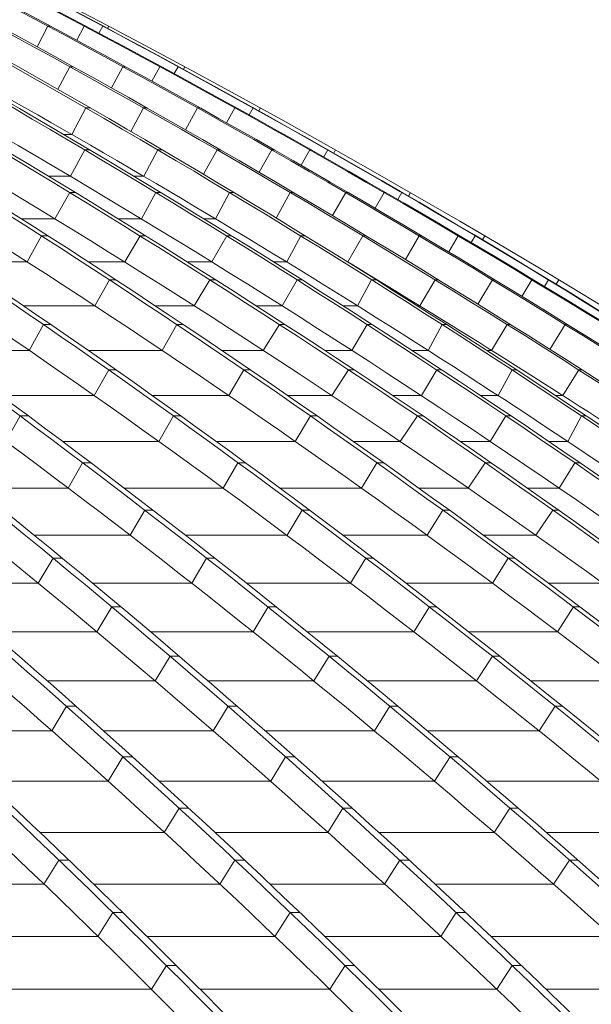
# Model space of a CAD drawing. Header units: millimetres. Extents: x 27034 to 255531, y -206966 to 210227.
# Tile 46 of 87: x 126293 to 127823, y 33077 to 35711. Entities that reach past the tile are written whole.
import ezdxf

# ---------------------------------------------------------------- set-up
doc = ezdxf.new("R2010")
doc.units = ezdxf.units.MM
doc.header["$LTSCALE"] = 0.05
doc.layers.get('0').update_dxf_attribs({"lineweight": 0})

# ---------------------------------------------------------------- blocks, each defined once
blk = doc.blocks.new('fhjkjhjk')
at = {"elevation": -8576.5}
for points in [[(63.3, 27619, -0.050801), (2986.6, 26836.8, -0.044807), (5574.1, 25576, -0.041478), (7994, 23826.4, -0.038141), (10200.7, 21621.1, -0.025024), (11627, 19781.7)], [(100.4, 27619, -0.048308), (3197.9, 26836.8, -0.043228), (5938.8, 25576, -0.039953), (8505.4, 23826.4, -0.037282), (10838.4, 21621.1, -0.025429), (12348.6, 19781.7)], [(323.2, 27619, -0.047374), (3490.1, 26836.8, -0.042567), (6293.3, 25576, -0.040333), (8914.9, 23826.4, -0.038015), (11305.5, 21621.1, -0.025567), (12850.5, 19781.7)], [(349, 27619, -0.047374), (3515.9, 26836.8, -0.042567), (6319.2, 25576, -0.040333), (8940.8, 23826.4, -0.038015), (11331.4, 21621.1, -0.025567), (12876.4, 19781.7)], [(544.1, 27619, -0.046454), (3782.1, 26836.8, -0.041974), (6647.4, 25576, -0.039159), (9331.1, 23826.4, -0.037023), (11769.3, 21621.1, -0.025691), (13347.9, 19781.7)], [(572.3, 27619, -0.044718), (3951.7, 26836.8, -0.040724), (6943, 25576, -0.039269), (9740.4, 23826.4, -0.037737), (12291.4, 21621.1, -0.025901), (13939.9, 19781.7)], [(666.2, 27619, -0.043466), (4154.1, 26836.8, -0.039825), (7241.4, 25576, -0.038714), (10128.7, 23826.4, -0.037547), (12761.6, 21621.1, -0.026026), (14462.9, 19781.7)], [(686.2, 27619, -0.043466), (4174, 26836.8, -0.039825), (7261.4, 25576, -0.038714), (10148.6, 23826.4, -0.037547), (12781.5, 21621.1, -0.026026), (14482.9, 19781.7)], [(770, 27619, -0.042403), (4354.7, 26836.8, -0.039047), (7527.8, 25576, -0.038215), (10495.2, 23826.4, -0.037353), (13201.2, 21621.1, -0.026115), (14949.7, 19781.7)], [(792.4, 27619, -0.041334), (4479.4, 26836.8, -0.038282), (7741.9, 25576, -0.037017), (10797, 23826.4, -0.036368), (13574, 21621.1, -0.026188), (15371.2, 19781.7)], [(918.5, 27619, -0.040969), (4641.4, 26836.8, -0.037974), (7936.8, 25576, -0.037501), (11018.7, 23826.4, -0.037043), (13829, 21621.1, -0.026206), (15644.9, 19781.7)], [(932.1, 27619, -0.040969), (4655, 26836.8, -0.037974), (7950.4, 25576, -0.037501), (11032.3, 23826.4, -0.037043), (13842.6, 21621.1, -0.026207), (15658.5, 19781.7)], [(1025.6, 27619, -0.040592), (4786.5, 26836.8, -0.037721), (8114.4, 25576, -0.038047), (11221.2, 23826.4, -0.037763), (14063.4, 21621.1, -0.026226), (15896.6, 19781.7)], [(1037.6, 27619, -0.039972), (4862.1, 26836.8, -0.018833), (6578.5, 26269.3, -0.018369), (8247.4, 25576, -0.018694), (9860.4, 24761, -0.018271), (11413.3, 23826.4, -0.018633), (12897.3, 22777, -0.01815), (14300.3, 21621.1, -0.018462), (15615.7, 20365, -0.007918), (16165.4, 19781.7)], [(1073.8, 27619, -0.039575), (4940.1, 26836.8, -0.036909), (8362.5, 25576, -0.036762), (11563, 23826.4, -0.036687), (14481.6, 21621.1, -0.026261), (16367.3, 19781.7)], [(1080.7, 27619, -0.039575), (4947, 26836.8, -0.036909), (8369.4, 25576, -0.036762), (11569.9, 23826.4, -0.036687), (14488.5, 21621.1, -0.01823), (15818.3, 20365, -0.008027), (16374.2, 19781.7)], [(1105.7, 27619, -0.039305), (5001, 26836.8, -0.0367), (8448.9, 25576, -0.036614), (11673.4, 23826.4, -0.036612), (14613.8, 21621.1, -0.026267), (16513.6, 19781.7)], [(1111.2, 27619, -0.039118), (5026.8, 26836.8, -0.036586), (8491.6, 25576, -0.039025), (11713.5, 23826.4, -0.039239), (14685.2, 21621.1, -0.026273), (16593.8, 19781.7)], [(16612.3, 19781.7, 0.17714), (1128.4, 27619)], [(561.3, 27536.5, -0.042487), (3015.8, 26836.8, -0.044807), (5603.4, 25576, -0.041477), (8023.3, 23826.4, -0.038141), (10230, 21621.1, -0.025024), (11656.3, 19781.7)], [(561.3, 27536.5, -0.0412), (3171, 26836.8, -0.043228), (5911.8, 25576, -0.040078), (8477.9, 23826.4, -0.037418), (10811.5, 21621.1, -0.025429), (12321.7, 19781.7)], [(1085.6, 27536.5, -0.037923), (3929.5, 26836.8, -0.040724), (6920.8, 25576, -0.039269), (9718.2, 23826.4, -0.037737), (12269.2, 21621.1, -0.025901), (13917.7, 19781.7)], [(1086.2, 27536.5, -0.039031), (3806.9, 26836.8, -0.041973), (6672.1, 25576, -0.039281), (9355.2, 23826.4, -0.037158), (11794.1, 21621.1, -0.025691), (13372.7, 19781.7)], [(1361.6, 27536.5, -0.035573), (4372.4, 26836.8, -0.039047), (7545.4, 25576, -0.038215), (10512.9, 23826.4, -0.037353), (13218.9, 21621.1, -0.026115), (14967.4, 19781.7)], [(1361.9, 27536.5, -0.035058), (4464.5, 26836.8, -0.038282), (7727, 25576, -0.037134), (10781.4, 23826.4, -0.036499), (13559.1, 21621.1, -0.026188), (15356.4, 19781.7)], [(1637.2, 27536.5, -0.033744), (4852.7, 26836.8, -0.037215), (8238, 25576, -0.036977), (11403.9, 23826.4, -0.018395), (12887.9, 22777, -0.036624), (15606.4, 20365, -0.007986), (16156.2, 19781.7)], [(1637.8, 27536.5, -0.034203), (4798.9, 26836.8, -0.037721), (8126.7, 25576, -0.038047), (11233.5, 23826.4, -0.037763), (14075.7, 21621.1, -0.026226), (15908.9, 19781.7)], [(1676.5, 27544.6, -0.033617), (5025.5, 26836.8, -0.036586), (8490.2, 25576, -0.039142), (11711.4, 23826.4, -0.039364), (14683.9, 21621.1, -0.026273), (16592.4, 19781.7)], [(1676.5, 27544.6, -0.033628), (5005.3, 26836.8, -0.0367), (8453.3, 25576, -0.036614), (11677.8, 23826.4, -0.036612), (14618.2, 21621.1, -0.026267), (16518, 19781.7)], [(2136.6, 27047.5, -0.014968), (2969.6, 26758.8, -0.044807), (5548.9, 25502.1, -0.041477), (7961, 23758.2, -0.038788), (10160.6, 21559.9, -0.024198), (11543.7, 19781.7)], [(2589, 27041.6, -0.013612), (3471.6, 26758.8, -0.042568), (6266, 25502.1, -0.040333), (8879.2, 23758.2, -0.038016), (11262.2, 21559.9, -0.024751), (12760.3, 19781.7)], [(3298.6, 26911.3, -0.006913), (3763.9, 26758.8, -0.041972), (6619.9, 25502.1, -0.040001), (9290.3, 23758.2, -0.037946), (11725.3, 21559.9, -0.02492), (13256, 19781.7)], [(3865.9, 26484.9, -0.03225), (5884.8, 25502.1, -0.04069), (8439.4, 23758.2, -0.038083), (10768.8, 21559.9, -0.024556), (12233.3, 19781.7)], [(4893.2, 26501.1, -0.030221), (7211.3, 25502.1, -0.038714), (10089.3, 23758.2, -0.037547), (12713.7, 21559.9, -0.025193), (14363.6, 19781.7)], [(5672.2, 26296.5, -0.022808), (7496.8, 25502.1, -0.038215), (10454.7, 23758.2, -0.037353), (13152, 21559.9, -0.025272), (14847.6, 19781.7)], [(5553.6, 26137.1, -0.018608), (6891.7, 25502.1, -0.039269), (9680.1, 23758.2, -0.037737), (12222.9, 21559.9, -0.025065), (13821.5, 19781.7)], [(7583.4, 25650.9, -0.003817), (7904.7, 25502.1, -0.037501), (10976.7, 23758.2, -0.037044), (13778.1, 21559.9, -0.025384), (15539, 19781.7)], [(7689.3, 25504.8, -0.000068), (7694.8, 25502.1, -0.037709), (10735.6, 23758.2, -0.037139), (13508.3, 21559.9, -0.025307), (15251.2, 19781.7)], [(8943.8, 25077.8, -0.027257), (11184.1, 23758.2, -0.036964), (14012.3, 21559.9, -0.025447), (15789.9, 19781.7)], [(10574.8, 24250.7, -0.009501), (11360.8, 23758.2, -0.036794), (14238.5, 21559.9, -0.025411), (16047.4, 19781.7)]]:
    blk.add_lwpolyline(points, format="xyb", dxfattribs=at)
for points, elevation in [([(9792.6, 24869.4), (9763.4, 24814.4)], -8576.5), ([(9792.6, 24869.4), (9799.5, 24869.4)], -8576.5), ([(9889.7, 24869.4), (9869.6, 24831.8)], -8576.5), ([(9889.7, 24869.4), (9894.1, 24869.4)], -8576.5), ([(9929.1, 24850.8), (9939.2, 24869.4)], -8576.5), ([(9939.2, 24869.4), (9940.5, 24869.4)], -8576.5), ([(9952.4, 24863.1), (9955.8, 24869.4)], -8576.5), ([(9851.1, 24761), (9818.8, 24700.6)], -8576.5), ([(9851.1, 24761), (9860.4, 24761)], -8576.5), ([(9993.2, 24761), (9962.4, 24704.3)], -8576.5), ([(9993.2, 24761), (10000.1, 24761)], -8576.5), ([(10091.8, 24761), (10070.6, 24722.3)], -8576.5), ([(10091.8, 24761), (10096.2, 24761)], -8576.5), ([(10141, 24761), (10130.6, 24742.3)], -8576.5), ([(10141, 24761), (10142.4, 24761)], -8576.5), ([(10158.9, 24761), (10155, 24754.1)], -8576.5), ([(9856.5, 24579.6), (9893.8, 24650.6)], -8576.5), ([(9893.8, 24650.6), (9906.1, 24650.6)], -8576.5), ([(10048.8, 24650.6), (10014.5, 24587.8)], -8576.5), ([(10048.8, 24650.6), (10058, 24650.6)], -8576.5), ([(10193, 24650.6), (10160.7, 24592.2)], -8576.5), ([(10193, 24650.6), (10199.9, 24650.6)], -8576.5), ([(10293.2, 24650.6), (10270.9, 24610.7)], -8576.5), ([(10293.2, 24650.6), (10297.5, 24650.6)], -8576.5), ([(10331.3, 24631.8), (10341.9, 24650.6)], -8576.5), ([(10341.9, 24650.6), (10343.3, 24650.6)], -8576.5), ([(10356.9, 24643), (10361.2, 24650.6)], -8576.5), ([(9834.6, 24579.6), (9856.5, 24579.6)], -8576.5), ([(9852.7, 24467.7), (9891.1, 24538.3)], -8576.5), ([(9891.1, 24538.3), (9904.7, 24538.3)], -8576.5), ([(10049.3, 24467.7), (10086.8, 24538.3)], -8576.5), ([(10086.8, 24538.3), (10099.1, 24538.3)], -8576.5), ([(10245.5, 24538.3), (10209.2, 24473.1)], -8576.5), ([(10245.5, 24538.3), (10254.6, 24538.3)], -8576.5), ([(10391.9, 24538.3), (10358, 24478.3)], -8576.5), ([(10391.9, 24538.3), (10398.8, 24538.3)], -8576.5), ([(10493.5, 24538.3), (10470.2, 24497.4)], -8576.5), ([(10493.5, 24538.3), (10497.9, 24538.3)], -8576.5), ([(10530.7, 24519.7), (10541.4, 24538.3)], -8576.5), ([(10541.4, 24538.3), (10542.9, 24538.3)], -8576.5), ([(10557.7, 24529.9), (10562.6, 24538.3)], -8576.5), ([(9794.5, 24467.7), (9852.7, 24467.7)], -8576.5), ([(10023, 24467.7), (10049.3, 24467.7)], -8576.5), ([(9811.1, 24354), (9851.1, 24424.2)], -8576.5), ([(9851.1, 24424.2), (9866.2, 24424.2)], -8576.5), ([(10042.7, 24354), (10081.6, 24424.2)], -8576.5), ([(10081.6, 24424.2), (10095.2, 24424.2)], -8576.5), ([(10241, 24354), (10278.6, 24424.2)], -8576.5), ([(10278.6, 24424.2), (10290.9, 24424.2)], -8576.5), ([(10441.2, 24424.2), (10403.7, 24355.9)], -8576.5), ([(10441.2, 24424.2), (10450.2, 24424.2)], -8576.5), ([(10589.8, 24424.2), (10554.2, 24362.6)], -8576.5), ([(10589.8, 24424.2), (10596.7, 24424.2)], -8576.5), ([(10692.8, 24424.2), (10668.4, 24382.2)], -8576.5), ([(10692.8, 24424.2), (10697.2, 24424.2)], -8576.5), ([(10728.9, 24405.8), (10739.7, 24424.2)], -8576.5), ([(10739.7, 24424.2), (10741.3, 24424.2)], -8576.5), ([(10757.4, 24414.8), (10762.9, 24424.2)], -8576.5), ([(9721.7, 24354), (9811.1, 24354)], -8576.5), ([(9980.6, 24354), (10042.7, 24354)], -8576.5), ([(10210.4, 24354), (10241, 24354)], -8576.5), ([(9737.3, 24238.4), (9775.5, 24308.2)], -8576.5), ([(9775.5, 24308.2), (9793.2, 24308.2)], -8576.5), ([(9998.1, 24238.4), (10039.2, 24308.2)], -8576.5), ([(10039.2, 24308.2), (10054.4, 24308.2)], -8576.5), ([(10231.6, 24238.4), (10271.1, 24308.2)], -8576.5), ([(10271.1, 24308.2), (10284.7, 24308.2)], -8576.5), ([(10431.8, 24238.4), (10469.4, 24308.2)], -8576.5), ([(10469.4, 24308.2), (10481.7, 24308.2)], -8576.5), ([(10635.9, 24308.2), (10595.3, 24238.4)], -8576.5), ([(10635.9, 24308.2), (10644.9, 24308.2)], -8576.5), ([(10786.6, 24308.2), (10749.3, 24245)], -8576.5), ([(10786.6, 24308.2), (10793.5, 24308.2)], -8576.5), ([(10891.1, 24308.2), (10865.5, 24265.2)], -8576.5), ([(10891.1, 24308.2), (10895.5, 24308.2)], -8576.5), ([(10925.9, 24290.2), (10936.6, 24308.2)], -8576.5), ([(10936.6, 24308.2), (10938.3, 24308.2)], -8576.5), ([(10955.9, 24297.8), (10962.1, 24308.2)], -8576.5), ([(9553.7, 24238.4), (9737.3, 24238.4)], -8576.5), ([(9901.3, 24238.4), (9998.1, 24238.4)], -8576.5), ([(10165.8, 24238.4), (10231.6, 24238.4)], -8576.5), ([(10397, 24238.4), (10431.8, 24238.4)], -8576.5), ([(10594.6, 24238.4), (10595.3, 24238.4)], -8576.5), ([(9918.2, 24121), (9957, 24190.5)], -8576.5), ([(9957, 24190.5), (9974.7, 24190.5)], -8576.5), ([(10184.1, 24121), (10226.3, 24190.5)], -8576.5), ([(10226.3, 24190.5), (10241.5, 24190.5)], -8576.5), ([(10419.5, 24121), (10459.6, 24190.5)], -8576.5), ([(10459.6, 24190.5), (10473.2, 24190.5)], -8576.5), ([(10621.5, 24121), (10659, 24190.5)], -8576.5), ([(10659, 24190.5), (10671.3, 24190.5)], -8576.5), ([(10829.5, 24190.5), (10788.3, 24121)], -8576.5), ([(10829.5, 24190.5), (10838.5, 24190.5)], -8576.5), ([(10982.3, 24190.5), (10943.3, 24125.7)], -8576.5), ([(10982.3, 24190.5), (10989.2, 24190.5)], -8576.5), ([(11088.3, 24190.5), (11061.5, 24146.3)], -8576.5), ([(11088.3, 24190.5), (11092.7, 24190.5)], -8576.5), ([(11121.7, 24173), (11132.3, 24190.5)], -8576.5), ([(11132.3, 24190.5), (11134.1, 24190.5)], -8576.5), ([(11153.2, 24178.8), (11160.3, 24190.5)], -8576.5), ([(9727.5, 24121), (9918.2, 24121)], -8576.5), ([(10080, 24121), (10184.1, 24121)], -8576.5), ([(10350.1, 24121), (10419.5, 24121)], -8576.5), ([(10582.6, 24121), (10621.5, 24121)], -8576.5), ([(10781.3, 24121), (10788.3, 24121)], -8576.5), ([(9742.4, 24001.9), (9780.7, 24070.9)], -8576.5), ([(9780.7, 24070.9), (9800.6, 24070.9)], -8576.5), ([(10098.1, 24001.9), (10137.5, 24070.9)], -8576.5), ([(10137.5, 24070.9), (10155.1, 24070.9)], -8576.5), ([(10369, 24001.9), (10412.3, 24070.9)], -8576.5), ([(10412.3, 24070.9), (10427.7, 24070.9)], -8576.5), ([(10606.3, 24001.9), (10647.1, 24070.9)], -8576.5), ([(10647.1, 24070.9), (10660.7, 24070.9)], -8576.5), ([(10810.1, 24001.9), (10847.5, 24070.9)], -8576.5), ([(10847.5, 24070.9), (10859.8, 24070.9)], -8576.5), ([(11022.1, 24070.9), (10980.2, 24001.9)], -8576.5), ([(11022.1, 24070.9), (11031.2, 24070.9)], -8576.5), ([(11177, 24070.9), (11136.4, 24004.6)], -8576.5), ([(11177, 24070.9), (11183.9, 24070.9)], -8576.5), ([(9500, 24001.9), (9742.4, 24001.9)], -8576.5), ([(9900.4, 24001.9), (10098.1, 24001.9)], -8576.5), ([(10257.7, 24001.9), (10369, 24001.9)], -8576.5), ([(10533.6, 24001.9), (10606.3, 24001.9)], -8576.5), ([(10767.2, 24001.9), (10810.1, 24001.9)], -8576.5), ([(10967, 24001.9), (10980.2, 24001.9)], -8576.5), ([(9916.4, 23880.9), (9955.2, 23949.6)], -8576.5), ([(9955.2, 23949.6), (9975.2, 23949.6)], -8576.5), ([(10277, 23880.9), (10316.9, 23949.6)], -8576.5), ([(10316.9, 23949.6), (10334.6, 23949.6)], -8576.5), ([(10552.9, 23880.9), (10597.4, 23949.6)], -8576.5), ([(10597.4, 23949.6), (10612.9, 23949.6)], -8576.5), ([(10792.1, 23880.9), (10833.4, 23949.6)], -8576.5), ([(10833.4, 23949.6), (10847, 23949.6)], -8576.5), ([(10997.7, 23880.9), (11034.9, 23949.6)], -8576.5), ([(11034.9, 23949.6), (11047.2, 23949.6)], -8576.5), ([(11213.6, 23949.6), (11171.1, 23880.9)], -8576.5), ([(11213.6, 23949.6), (11222.8, 23949.6)], -8576.5), ([(9666.5, 23880.9), (9916.4, 23880.9)], -8576.5), ([(10072.4, 23880.9), (10277, 23880.9)], -8576.5), ([(10434.5, 23880.9), (10552.9, 23880.9)], -8576.5), ([(10716, 23880.9), (10792.1, 23880.9)], -8576.5), ([(10950.8, 23880.9), (10997.7, 23880.9)], -8576.5), ([(11151.6, 23880.9), (11171.1, 23880.9)], -8576.5), ([(9718.2, 23826.4), (9680.1, 23758.2)], -8576.5), ([(9718.2, 23826.4), (9740.4, 23826.4)], -8576.5), ([(10128.7, 23826.4), (10089.3, 23758.2)], -8576.5), ([(10128.7, 23826.4), (10148.6, 23826.4)], -8576.5), ([(10495.2, 23826.4), (10454.7, 23758.2)], -8576.5), ([(10495.2, 23826.4), (10512.9, 23826.4)], -8576.5), ([(10781.4, 23826.4), (10735.6, 23758.2)], -8576.5), ([(10781.4, 23826.4), (10797, 23826.4)], -8576.5), ([(11018.7, 23826.4), (10976.7, 23758.2)], -8576.5), ([(11018.7, 23826.4), (11032.3, 23826.4)], -8576.5), ([(11221.2, 23826.4), (11184.1, 23758.2)], -8576.5), ([(11221.2, 23826.4), (11233.5, 23826.4)], -8576.5), ([(9832.1, 23758.2), (10089.3, 23758.2)], -8576.5), ([(10243.3, 23758.2), (10454.7, 23758.2)], -8576.5), ([(10610.2, 23758.2), (10735.6, 23758.2)], -8576.5), ([(10896.6, 23758.2), (10976.7, 23758.2)], -8576.5), ([(11133.4, 23758.2), (11184.1, 23758.2)], -8576.5), ([(9846.8, 23633.5), (9885.5, 23701.4)], -8576.5), ([(9885.5, 23701.4), (9907.7, 23701.4)], 5545.8), ([(10261.4, 23633.5), (10301.3, 23701.4)], -8576.5), ([(10301.3, 23701.4), (10321.3, 23701.4)], 5545.8), ([(10631.7, 23633.5), (10672.7, 23701.4)], -8576.5), ([(10672.7, 23701.4), (10690.4, 23701.4)], 5545.8), ([(10917.6, 23633.5), (10963.2, 23701.4)], -8576.5), ([(10963.2, 23701.4), (10978.7, 23701.4)], 5545.8), ([(11203.1, 23701.4), (11160.6, 23633.5)], 5545.8), ([(11203.1, 23701.4), (11216.7, 23701.4)], 5545.8), ([(9599.8, 23633.5), (9846.8, 23633.5)], -8576.5), ([(9997.1, 23633.5), (10261.4, 23633.5)], -8576.5), ([(10413.6, 23633.5), (10631.7, 23633.5)], -8576.5), ([(10785.3, 23633.5), (10917.6, 23633.5)], -8576.5), ([(11075.8, 23633.5), (11160.6, 23633.5)], -8576.5), ([(10012.6, 23507.1), (10051.8, 23574.5)], -8576.5), ([(10051.8, 23574.5), (10074, 23574.5)], -8576.5), ([(10432.6, 23507.1), (10473.1, 23574.5)], -8576.5), ([(10473.1, 23574.5), (10493, 23574.5)], -8576.5), ([(10807.6, 23507.1), (10849.2, 23574.5)], -8576.5), ([(10849.2, 23574.5), (10866.9, 23574.5)], -8576.5), ([(11098.5, 23507.1), (11144, 23574.5)], -8576.5), ([(11144, 23574.5), (11159.4, 23574.5)], -8576.5), ([(9756.3, 23507.1), (10012.6, 23507.1)], -8576.5), ([(10161.2, 23507.1), (10432.6, 23507.1)], -8576.5), ([(10583, 23507.1), (10807.6, 23507.1)], -8576.5), ([(10959.4, 23507.1), (11098.5, 23507.1)], -8576.5), ([(9766.5, 23378.9), (9806.5, 23445.9)], -8576.5), ([(9806.5, 23445.9), (9831, 23445.9)], -8576.5), ([(10177.5, 23378.9), (10217.2, 23445.9)], -8576.5), ([(10217.2, 23445.9), (10239.4, 23445.9)], -8576.5), ([(10602.8, 23378.9), (10643.8, 23445.9)], -8576.5), ([(10643.8, 23445.9), (10663.8, 23445.9)], -8576.5), ([(10982.5, 23378.9), (11024.7, 23445.9)], -8576.5), ([(11024.7, 23445.9), (11042.4, 23445.9)], -8576.5), ([(9487.9, 23378.9), (9766.5, 23378.9)], -8576.5), ([(9912.1, 23378.9), (10177.5, 23378.9)], -8576.5), ([(10324.5, 23378.9), (10602.8, 23378.9)], -8576.5), ([(10751.5, 23378.9), (10982.5, 23378.9)], -8576.5), ([(11132.6, 23378.9), (11278.3, 23378.9)], -8576.5), ([(9923.5, 23249), (9963.4, 23315.6)], -8576.5), ([(9963.4, 23315.6), (9987.9, 23315.6)], -8576.5), ([(10341.5, 23249), (10381.7, 23315.6)], -8576.5), ([(10381.7, 23315.6), (10403.9, 23315.6)], -8576.5), ([(10772, 23249), (10813.6, 23315.6)], -8576.5), ([(10813.6, 23315.6), (10833.5, 23315.6)], -8576.5), ([(11156.4, 23249), (11199.2, 23315.6)], -8576.5), ([(11199.2, 23315.6), (11216.9, 23315.6)], -8576.5), ([(9640, 23249), (9923.5, 23249)], -8576.5), ([(10067.1, 23249), (10341.5, 23249)], -8576.5), ([(10486.8, 23249), (10772, 23249)], -8576.5), ([(10919.1, 23249), (11156.4, 23249)], -8576.5), ([(10079.6, 23117.3), (10119.4, 23183.5)], -8576.5), ([(10119.4, 23183.5), (10144, 23183.5)], -8576.5), ([(10504.4, 23117.3), (10545.2, 23183.5)], -8576.5), ([(10545.2, 23183.5), (10567.4, 23183.5)], -8576.5), ([(10940.1, 23117.3), (10982.3, 23183.5)], -8576.5), ([(10982.3, 23183.5), (11002.3, 23183.5)], -8576.5), ([(9791.3, 23117.3), (10079.6, 23117.3)], -8576.5), ([(10221.2, 23117.3), (10504.4, 23117.3)], -8576.5), ([(10648.2, 23117.3), (10940.1, 23117.3)], -8576.5), ([(11085.6, 23117.3), (11329.3, 23117.3)], -8576.5), ([(9803.4, 22983.9), (9842, 23049.7)], -8576.5), ([(9842, 23049.7), (9867.9, 23049.7)], -8576.5), ([(10234.7, 22983.9), (10274.6, 23049.7)], -8576.5), ([(10274.6, 23049.7), (10299.2, 23049.7)], -8576.5), ([(10666.4, 22983.9), (10707.7, 23049.7)], -8576.5), ([(10707.7, 23049.7), (10729.9, 23049.7)], -8576.5), ([(11107.3, 22983.9), (11149.9, 23049.7)], -8576.5), ([(11149.9, 23049.7), (11169.9, 23049.7)], -8576.5), ([(9480.4, 22983.9), (9803.4, 22983.9)], -8576.5), ([(9941.7, 22983.9), (10234.7, 22983.9)], -8576.5), ([(10374.5, 22983.9), (10666.4, 22983.9)], -8576.5), ([(10808.6, 22983.9), (11107.3, 22983.9)], -8576.5), ([(9954.2, 22848.8), (9993.4, 22914.2)], -8576.5), ([(9993.4, 22914.2), (10019.2, 22914.2)], -8576.5), ([(10388.8, 22848.8), (10428.8, 22914.2)], -8576.5), ([(10428.8, 22914.2), (10453.5, 22914.2)], -8576.5), ([(10827.3, 22848.8), (10869.1, 22914.2)], -8576.5), ([(10869.1, 22914.2), (10891.3, 22914.2)], -8576.5), ([(9626.2, 22848.8), (9954.2, 22848.8)], -8576.5), ([(10091.2, 22848.8), (10388.8, 22848.8)], -8576.5), ([(10526.9, 22848.8), (10827.3, 22848.8)], -8576.5), ([(10968, 22848.8), (11273.3, 22848.8)], -8576.5), ([(10143.7, 22777), (10104.1, 22712.1)], -8576.5), ([(10143.7, 22777), (10169.5, 22777)], -8576.5), ([(10582.1, 22777), (10541.9, 22712.1)], -8576.5), ([(10582.1, 22777), (10606.9, 22777)], -8576.5), ([(11029.4, 22777), (10987.1, 22712.1)], -8576.5), ([(11029.4, 22777), (11051.6, 22777)], -8576.5), ([(9771.2, 22712.1), (10104.1, 22712.1)], -8576.5), ([(10239.7, 22712.1), (10541.9, 22712.1)], -8576.5), ([(10678.4, 22712.1), (10987.1, 22712.1)], -8576.5), ([(11126.4, 22712.1), (11438.3, 22712.1)], -8576.5), ([(9782, 22573.8), (9821.4, 22638.3)], -8576.5), ([(9821.4, 22638.3), (9848.3, 22638.3)], -8576.5), ([(10252.7, 22573.8), (10292.8, 22638.3)], -8576.5), ([(10292.8, 22638.3), (10318.6, 22638.3)], -8576.5), ([(10693.8, 22573.8), (10734.2, 22638.3)], -8576.5), ([(10734.2, 22638.3), (10759, 22638.3)], -8576.5), ([(11145.6, 22573.8), (11188.5, 22638.3)], -8576.5), ([(11188.5, 22638.3), (11210.7, 22638.3)], -8576.5), ([(9358.4, 22573.8), (9782, 22573.8)], -8576.5), ([(9915, 22573.8), (10252.7, 22573.8)], -8576.5), ([(10387, 22573.8), (10693.8, 22573.8)], -8576.5), ([(10828.7, 22573.8), (11145.6, 22573.8)], -8576.5), ([(9926.3, 22433.9), (9966, 22497.9)], -8576.5), ([(9966, 22497.9), (9992.9, 22497.9)], -8576.5), ([(10400.2, 22433.9), (10440.8, 22497.9)], -8576.5), ([(10440.8, 22497.9), (10466.7, 22497.9)], -8576.5), ([(10844.5, 22433.9), (10885.3, 22497.9)], -8576.5), ([(10885.3, 22497.9), (10910.1, 22497.9)], -8576.5), ([(9493.4, 22433.9), (9926.3, 22433.9)], -8576.5), ([(10057.9, 22433.9), (10400.2, 22433.9)], -8576.5), ([(10533.3, 22433.9), (10844.5, 22433.9)], -8576.5), ([(10978.1, 22433.9), (11303.1, 22433.9)], -8576.5), ([(10069.5, 22292.3), (10109.6, 22355.8)], -8576.5), ([(10109.6, 22355.8), (10136.5, 22355.8)], -8576.5), ([(10546.7, 22292.3), (10587.8, 22355.8)], -8576.5), ([(10587.8, 22355.8), (10613.6, 22355.8)], -8576.5), ([(10994.2, 22292.3), (11035.4, 22355.8)], -8576.5), ([(11035.4, 22355.8), (11060.2, 22355.8)], -8576.5), ([(9627.6, 22292.3), (10069.5, 22292.3)], -8576.5), ([(10199.9, 22292.3), (10546.7, 22292.3)], -8576.5), ([(10678.5, 22292.3), (10994.2, 22292.3)], -8576.5), ([(11126.5, 22292.3), (11459.3, 22292.3)], -8576.5)]:
    blk.add_lwpolyline(points, dxfattribs=dict(elevation=elevation))

msp = doc.modelspace()

# ---------------------------------------------------------------- block references
at = {"color": 2}
msp.add_blockref('fhjkjhjk', (116576, 10824.6, 4380.3), dxfattribs=at)

doc.saveas('drawing.dxf')
